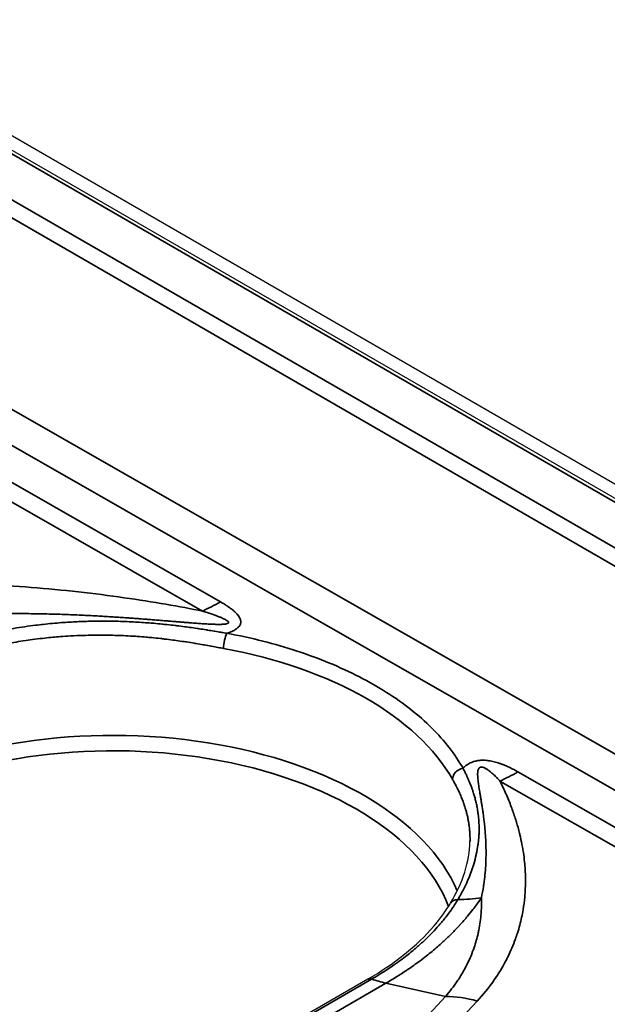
# Model space of a CAD drawing. Header units: millimetres. Extents: x -6858 to 6858, y -375 to 4365.
# Tile 40 of 97: x 2569 to 2582, y 1064 to 1086. Entities that reach past the tile are written whole.
import ezdxf

# ---------------------------------------------------------------- set-up
doc = ezdxf.new("R2010")
doc.units = ezdxf.units.MM
doc.header["$LTSCALE"] = 15
doc.layers.add('_Sichtbarkanten', color=7, linetype='Continuous', lineweight=25)
doc.layers.add('Sichtbar schmal (ISO)', color=7, linetype='Continuous', lineweight=35)

msp = doc.modelspace()

# ---------------------------------------------------------------- linework, layer by layer
at = {"layer": '_Sichtbarkanten'}
for p, q in [((2207.637, 1291.57), (2594.643, 1068.132)), ((2208.078, 1291.638), (2594.653, 1068.449)), ((2576.969, 1064.376), (2571.984, 1061.498))]:
    msp.add_line(p, q, dxfattribs=at)
msp.add_ellipse((2577.094, 1064.16), major_axis=(-0.125, 0.216), ratio=0.564828, start_param=6.282566, end_param=6.282667, dxfattribs=at)
msp.add_open_spline([(2578.825, 1066.081), (2579.105, 1066.543), (2579.25, 1067.014), (2579.259, 1067.456)], degree=3, dxfattribs=at)
msp.add_open_spline([(2576.969, 1064.376), (2577.569, 1064.722), (2578.074, 1065.129), (2578.592, 1065.73), (2578.719, 1065.904), (2578.825, 1066.081)], degree=3, knots=[0, 0, 0, 0, 0.5144142, 0.5144142, 0.7148915, 0.7148915, 0.7148915, 0.7148915], dxfattribs=at)
at = {"layer": 'Sichtbar schmal (ISO)'}
for p, q in [((2594.518, 1068.119), (2207.512, 1291.557)), ((2206.628, 1291.04), (2593.622, 1067.609)), ((2593.445, 1067.306), (2206.451, 1290.737)), ((2430.808, 1156.063), (2590.302, 1064.96)), ((2589.599, 1064.555), (2430.455, 1155.458)), ((2573.672, 1072.824), (2513.298, 1107.316)), ((2573.268, 1072.618), (2512.895, 1107.109)), ((2588.877, 1064.137), (2580.332, 1069.019)), ((2588.496, 1063.918), (2579.928, 1068.813)), ((2572.075, 1061.503), (2577.057, 1064.379)), ((2572.396, 1061.412), (2577.378, 1064.289)), ((2578.711, 1063.99), (2577.378, 1064.289)), ((2577.297, 1062.472), (2578.711, 1063.99)), ((2578.006, 1062.371), (2579.42, 1063.889))]:
    msp.add_line(p, q, dxfattribs=at)
for centre, major_axis, ratio, start_param, end_param in [((2573.653, 1076.917), (2.48, 4.341), 0.580365, 3.809991, 3.924359), ((2573.82, 1071.915), (-0.045, -0.246), 0.255576, 3.777674, 5.333391), ((2571.268, 1067.41), (7.991, 0.037), 0.574224, 0.311801, 1.253209), ((2571.267, 1065.249), (7.944, 0), 0.57735, 0.244066, 2.356194), ((2571.267, 1065.048), (7.694, 0), 0.57735, 0.217725, 2.356194), ((2579.104, 1068.895), (-0.217, -0.123), 0.779138, 4.300088, 5.851051), ((2580.314, 1073.112), (2.48, 4.341), 0.580359, 3.809986, 3.924354), ((2579.039, 1065.951), (-0.214, 0.129), 0.764405, 5.367619, 6.283188), ((2577.947, 1070.329), (-4.448, 2.285), 0.784472, 2.172583, 2.286789), ((2577.094, 1064.16), (-0.125, 0.216), 0.564828, 5.700308, 6.282565), ((2576.344, 1068.79), (2.5, -4.33), 0.57735, 5.700762, 5.79448), ((2579.228, 1061.739), (-1.829, 1.704), 0.803702, 5.270685, 5.583182)]:
    msp.add_ellipse(centre, major_axis=major_axis, ratio=ratio, start_param=start_param, end_param=end_param, dxfattribs=at)
for points, knots in [([(2573.268, 1072.618), (2573.013, 1072.668), (2572.74, 1072.719), (2572.447, 1072.77), (2572.154, 1072.82), (2571.842, 1072.87), (2571.513, 1072.917), (2571.185, 1072.964), (2570.841, 1073.008), (2570.492, 1073.047), (2570.142, 1073.086), (2569.787, 1073.12), (2569.436, 1073.148), (2569.085, 1073.176), (2568.736, 1073.197), (2568.395, 1073.213), (2568.054, 1073.228), (2567.719, 1073.237), (2567.393, 1073.241), (2567.066, 1073.245), (2566.747, 1073.243), (2566.422, 1073.235), (2566.097, 1073.227), (2565.767, 1073.213), (2565.435, 1073.191), (2565.104, 1073.17), (2564.772, 1073.141), (2564.451, 1073.106), (2564.131, 1073.07), (2563.822, 1073.028), (2563.521, 1072.979)], [0, 0, 0, 0, 0.1, 0.1, 0.1, 0.2, 0.2, 0.2, 0.3, 0.3, 0.3, 0.4, 0.4, 0.4, 0.5, 0.5, 0.5, 0.6, 0.6, 0.6, 0.7, 0.7, 0.7, 0.8, 0.8, 0.8, 0.9, 0.9, 0.9, 1, 1, 1, 1]), ([(2573.819, 1072.119), (2573.84, 1072.126), (2573.879, 1072.14), (2573.931, 1072.162), (2573.978, 1072.186), (2574.018, 1072.21), (2574.051, 1072.234), (2574.078, 1072.259), (2574.098, 1072.284), (2574.114, 1072.311), (2574.124, 1072.34), (2574.128, 1072.372), (2574.125, 1072.407), (2574.112, 1072.446), (2574.091, 1072.487), (2574.06, 1072.53), (2574.02, 1072.575), (2573.97, 1072.622), (2573.911, 1072.669), (2573.842, 1072.719), (2573.763, 1072.77), (2573.704, 1072.806), (2573.672, 1072.824)], [0, 0, 0, 0, 0.05, 0.1, 0.15, 0.2, 0.25, 0.3, 0.35, 0.4, 0.45, 0.5, 0.55, 0.6, 0.65, 0.7, 0.75, 0.8, 0.85, 0.9, 0.95, 1, 1, 1, 1]), ([(2568.385, 1072.557), (2568.457, 1072.559), (2568.528, 1072.56), (2568.598, 1072.561), (2568.671, 1072.561), (2568.743, 1072.562), (2568.815, 1072.562), (2568.885, 1072.563), (2568.954, 1072.563), (2569.023, 1072.563), (2569.091, 1072.563), (2569.159, 1072.562), (2569.226, 1072.562), (2569.296, 1072.561), (2569.365, 1072.56), (2569.433, 1072.559), (2569.498, 1072.558), (2569.562, 1072.557), (2569.627, 1072.556), (2569.696, 1072.555), (2569.765, 1072.553), (2569.834, 1072.551), (2569.897, 1072.55), (2569.959, 1072.548), (2570.021, 1072.546), (2570.091, 1072.544), (2570.16, 1072.541), (2570.229, 1072.539), (2570.289, 1072.537), (2570.348, 1072.534), (2570.406, 1072.532), (2570.475, 1072.529), (2570.544, 1072.526), (2570.61, 1072.523), (2570.665, 1072.52), (2570.718, 1072.518), (2570.77, 1072.515), (2570.835, 1072.512), (2570.898, 1072.508), (2570.96, 1072.505), (2571.007, 1072.502), (2571.053, 1072.499), (2571.098, 1072.497), (2571.157, 1072.493), (2571.214, 1072.49), (2571.269, 1072.486), (2571.31, 1072.484), (2571.349, 1072.481), (2571.388, 1072.479), (2571.441, 1072.475), (2571.492, 1072.472), (2571.542, 1072.468), (2571.577, 1072.466), (2571.611, 1072.464), (2571.645, 1072.461), (2571.693, 1072.458), (2571.74, 1072.454), (2571.785, 1072.451), (2571.816, 1072.449), (2571.846, 1072.447), (2571.875, 1072.444), (2571.92, 1072.441), (2571.963, 1072.438), (2572.004, 1072.435), (2572.031, 1072.433), (2572.058, 1072.431), (2572.083, 1072.428), (2572.124, 1072.425), (2572.164, 1072.422), (2572.203, 1072.419), (2572.226, 1072.417), (2572.249, 1072.415), (2572.272, 1072.414), (2572.31, 1072.41), (2572.347, 1072.408), (2572.382, 1072.405), (2572.403, 1072.403), (2572.423, 1072.401), (2572.443, 1072.4), (2572.478, 1072.397), (2572.512, 1072.394), (2572.545, 1072.391), (2572.563, 1072.39), (2572.581, 1072.388), (2572.599, 1072.387), (2572.632, 1072.384), (2572.663, 1072.382), (2572.694, 1072.379), (2572.71, 1072.378), (2572.726, 1072.376), (2572.741, 1072.375), (2572.771, 1072.373), (2572.801, 1072.37), (2572.829, 1072.368), (2572.843, 1072.367), (2572.857, 1072.366), (2572.871, 1072.365), (2572.899, 1072.362), (2572.926, 1072.36), (2572.952, 1072.358), (2572.965, 1072.357), (2572.977, 1072.356), (2572.989, 1072.355), (2573.015, 1072.353), (2573.04, 1072.351), (2573.065, 1072.349), (2573.076, 1072.349), (2573.086, 1072.348), (2573.097, 1072.347), (2573.121, 1072.345), (2573.145, 1072.343), (2573.168, 1072.342), (2573.177, 1072.341), (2573.187, 1072.34), (2573.196, 1072.34), (2573.219, 1072.338), (2573.241, 1072.337), (2573.262, 1072.335), (2573.27, 1072.335), (2573.279, 1072.334), (2573.287, 1072.334), (2573.308, 1072.332), (2573.329, 1072.331), (2573.349, 1072.33), (2573.356, 1072.329), (2573.364, 1072.329), (2573.371, 1072.328), (2573.391, 1072.327), (2573.41, 1072.326), (2573.429, 1072.325), (2573.436, 1072.325), (2573.442, 1072.325), (2573.449, 1072.324), (2573.467, 1072.323), (2573.485, 1072.323), (2573.503, 1072.322), (2573.508, 1072.322), (2573.514, 1072.322), (2573.52, 1072.321), (2573.537, 1072.321), (2573.553, 1072.32), (2573.569, 1072.32), (2573.574, 1072.32), (2573.579, 1072.32), (2573.584, 1072.32), (2573.6, 1072.319), (2573.615, 1072.319), (2573.629, 1072.319), (2573.634, 1072.319), (2573.638, 1072.319), (2573.642, 1072.319), (2573.656, 1072.319), (2573.67, 1072.319), (2573.682, 1072.32), (2573.686, 1072.32), (2573.689, 1072.32), (2573.693, 1072.32), (2573.705, 1072.32), (2573.717, 1072.321), (2573.728, 1072.321), (2573.731, 1072.322), (2573.734, 1072.322), (2573.737, 1072.322), (2573.748, 1072.323), (2573.758, 1072.324), (2573.767, 1072.325), (2573.769, 1072.325), (2573.772, 1072.325), (2573.774, 1072.325), (2573.783, 1072.326), (2573.791, 1072.328), (2573.798, 1072.329), (2573.8, 1072.33), (2573.802, 1072.33), (2573.803, 1072.33), (2573.812, 1072.332), (2573.819, 1072.334), (2573.825, 1072.336), (2573.831, 1072.338), (2573.837, 1072.341), (2573.841, 1072.343), (2573.844, 1072.346), (2573.847, 1072.348), (2573.849, 1072.35), (2573.851, 1072.354), (2573.853, 1072.358), (2573.853, 1072.362), (2573.852, 1072.365), (2573.851, 1072.369), (2573.849, 1072.374), (2573.846, 1072.378), (2573.842, 1072.383), (2573.836, 1072.388), (2573.83, 1072.394), (2573.823, 1072.399), (2573.814, 1072.405), (2573.805, 1072.412), (2573.794, 1072.418), (2573.782, 1072.425), (2573.769, 1072.432), (2573.755, 1072.439), (2573.739, 1072.447), (2573.723, 1072.454), (2573.705, 1072.462), (2573.686, 1072.471), (2573.666, 1072.479), (2573.645, 1072.488), (2573.623, 1072.497), (2573.6, 1072.505), (2573.576, 1072.515), (2573.55, 1072.524), (2573.524, 1072.533), (2573.496, 1072.543), (2573.467, 1072.553), (2573.438, 1072.563), (2573.406, 1072.574), (2573.373, 1072.585), (2573.34, 1072.595), (2573.305, 1072.606), (2573.268, 1072.618)], [0, 0, 0, 0, 0.0111631, 0.0111631, 0.0111631, 0.0227273, 0.0227273, 0.0227273, 0.0341267, 0.0341267, 0.0341267, 0.0454545, 0.0454545, 0.0454545, 0.0571315, 0.0571315, 0.0571315, 0.0681818, 0.0681818, 0.0681818, 0.0801074, 0.0801074, 0.0801074, 0.0909091, 0.0909091, 0.0909091, 0.1031116, 0.1031116, 0.1031116, 0.1136364, 0.1136364, 0.1136364, 0.1261424, 0.1261424, 0.1261424, 0.1363636, 0.1363636, 0.1363636, 0.1491424, 0.1491424, 0.1491424, 0.1590909, 0.1590909, 0.1590909, 0.1721187, 0.1721187, 0.1721187, 0.1818182, 0.1818182, 0.1818182, 0.1951022, 0.1951022, 0.1951022, 0.2045455, 0.2045455, 0.2045455, 0.2181008, 0.2181008, 0.2181008, 0.2272727, 0.2272727, 0.2272727, 0.2411027, 0.2411027, 0.2411027, 0.25, 0.25, 0.25, 0.2640998, 0.2640998, 0.2640998, 0.2727273, 0.2727273, 0.2727273, 0.2870956, 0.2870956, 0.2870956, 0.2954545, 0.2954545, 0.2954545, 0.3100923, 0.3100923, 0.3100923, 0.3181818, 0.3181818, 0.3181818, 0.3330902, 0.3330902, 0.3330902, 0.3409091, 0.3409091, 0.3409091, 0.3560873, 0.3560873, 0.3560873, 0.3636364, 0.3636364, 0.3636364, 0.3790837, 0.3790837, 0.3790837, 0.3863636, 0.3863636, 0.3863636, 0.4020801, 0.4020801, 0.4020801, 0.4090909, 0.4090909, 0.4090909, 0.4250764, 0.4250764, 0.4250764, 0.4318182, 0.4318182, 0.4318182, 0.4480721, 0.4480721, 0.4480721, 0.4545455, 0.4545455, 0.4545455, 0.4710691, 0.4710691, 0.4710691, 0.4772727, 0.4772727, 0.4772727, 0.4940691, 0.4940691, 0.4940691, 0.5, 0.5, 0.5, 0.5170679, 0.5170679, 0.5170679, 0.5227273, 0.5227273, 0.5227273, 0.5400636, 0.5400636, 0.5400636, 0.5454545, 0.5454545, 0.5454545, 0.5630599, 0.5630599, 0.5630599, 0.5681818, 0.5681818, 0.5681818, 0.5860568, 0.5860568, 0.5860568, 0.5909091, 0.5909091, 0.5909091, 0.6090541, 0.6090541, 0.6090541, 0.6136364, 0.6136364, 0.6136364, 0.6320524, 0.6320524, 0.6320524, 0.6363636, 0.6363636, 0.6363636, 0.6550458, 0.6550458, 0.6550458, 0.6590909, 0.6590909, 0.6590909, 0.6818182, 0.6818182, 0.6818182, 0.7045455, 0.7045455, 0.7045455, 0.7240223, 0.7240223, 0.7240223, 0.75, 0.75, 0.75, 0.7727273, 0.7727273, 0.7727273, 0.7954545, 0.7954545, 0.7954545, 0.8181818, 0.8181818, 0.8181818, 0.8409091, 0.8409091, 0.8409091, 0.8636364, 0.8636364, 0.8636364, 0.8863636, 0.8863636, 0.8863636, 0.9090909, 0.9090909, 0.9090909, 0.9318182, 0.9318182, 0.9318182, 0.9545455, 0.9545455, 0.9545455, 0.9772727, 0.9772727, 0.9772727, 0.9999988, 0.9999988, 0.9999988, 0.9999988]), ([(2573.819, 1072.119), (2573.78, 1072.126), (2573.738, 1072.133), (2573.693, 1072.141), (2573.69, 1072.141), (2573.688, 1072.142), (2573.685, 1072.142), (2573.642, 1072.149), (2573.597, 1072.157), (2573.548, 1072.165), (2573.542, 1072.166), (2573.537, 1072.167), (2573.531, 1072.168), (2573.485, 1072.175), (2573.435, 1072.183), (2573.383, 1072.192), (2573.373, 1072.193), (2573.363, 1072.195), (2573.353, 1072.196), (2573.303, 1072.204), (2573.25, 1072.213), (2573.193, 1072.221), (2573.179, 1072.223), (2573.164, 1072.226), (2573.148, 1072.228), (2573.094, 1072.236), (2573.038, 1072.244), (2572.979, 1072.252), (2572.958, 1072.255), (2572.937, 1072.258), (2572.915, 1072.261), (2572.859, 1072.269), (2572.8, 1072.276), (2572.74, 1072.284), (2572.712, 1072.287), (2572.684, 1072.291), (2572.655, 1072.294), (2572.597, 1072.301), (2572.537, 1072.308), (2572.475, 1072.314), (2572.439, 1072.318), (2572.402, 1072.322), (2572.365, 1072.326), (2572.306, 1072.332), (2572.244, 1072.337), (2572.181, 1072.343), (2572.135, 1072.347), (2572.089, 1072.351), (2572.041, 1072.354), (2571.981, 1072.359), (2571.918, 1072.363), (2571.854, 1072.367), (2571.797, 1072.371), (2571.738, 1072.374), (2571.678, 1072.377), (2571.617, 1072.38), (2571.554, 1072.383), (2571.489, 1072.385), (2571.418, 1072.387), (2571.346, 1072.389), (2571.271, 1072.391), (2571.209, 1072.392), (2571.146, 1072.392), (2571.081, 1072.393), (2570.995, 1072.393), (2570.905, 1072.392), (2570.811, 1072.39), (2570.751, 1072.389), (2570.688, 1072.388), (2570.625, 1072.386), (2570.518, 1072.382), (2570.408, 1072.377), (2570.293, 1072.37), (2570.234, 1072.367), (2570.173, 1072.362), (2570.111, 1072.358), (2569.982, 1072.348), (2569.847, 1072.336), (2569.706, 1072.32), (2569.65, 1072.314), (2569.592, 1072.307), (2569.534, 1072.3), (2569.377, 1072.281), (2569.213, 1072.257), (2569.043, 1072.229), (2568.993, 1072.22), (2568.941, 1072.211), (2568.889, 1072.202), (2568.703, 1072.168), (2568.51, 1072.128), (2568.318, 1072.083), (2568.278, 1072.074), (2568.238, 1072.064), (2568.198, 1072.054), (2567.994, 1072.004), (2567.793, 1071.948), (2567.604, 1071.89), (2567.579, 1071.883), (2567.553, 1071.875), (2567.528, 1071.867), (2567.331, 1071.805), (2567.149, 1071.742), (2566.977, 1071.677), (2566.965, 1071.673), (2566.953, 1071.668), (2566.942, 1071.664)], [0, 0, 0, 0, 0.0555556, 0.0555556, 0.0555556, 0.058618, 0.058618, 0.058618, 0.1111111, 0.1111111, 0.1111111, 0.1172417, 0.1172417, 0.1172417, 0.1666667, 0.1666667, 0.1666667, 0.1758409, 0.1758409, 0.1758409, 0.2222222, 0.2222222, 0.2222222, 0.2344346, 0.2344346, 0.2344346, 0.2777778, 0.2777778, 0.2777778, 0.2930748, 0.2930748, 0.2930748, 0.3333333, 0.3333333, 0.3333333, 0.3516899, 0.3516899, 0.3516899, 0.3888889, 0.3888889, 0.3888889, 0.4102924, 0.4102924, 0.4102924, 0.4444444, 0.4444444, 0.4444444, 0.4689048, 0.4689048, 0.4689048, 0.5, 0.5, 0.5, 0.5275123, 0.5275123, 0.5275123, 0.5555556, 0.5555556, 0.5555556, 0.5861208, 0.5861208, 0.5861208, 0.6111111, 0.6111111, 0.6111111, 0.6447263, 0.6447263, 0.6447263, 0.6666667, 0.6666667, 0.6666667, 0.7033293, 0.7033293, 0.7033293, 0.7222222, 0.7222222, 0.7222222, 0.7619148, 0.7619148, 0.7619148, 0.7777778, 0.7777778, 0.7777778, 0.8205255, 0.8205255, 0.8205255, 0.8333333, 0.8333333, 0.8333333, 0.8792862, 0.8792862, 0.8792862, 0.8888889, 0.8888889, 0.8888889, 0.9378572, 0.9378572, 0.9378572, 0.9444444, 0.9444444, 0.9444444, 0.9964278, 0.9964278, 0.9964278, 1, 1, 1, 1]), ([(2573.743, 1071.781), (2573.704, 1071.788), (2573.662, 1071.796), (2573.617, 1071.804), (2573.615, 1071.805), (2573.613, 1071.805), (2573.611, 1071.805), (2573.568, 1071.813), (2573.523, 1071.822), (2573.474, 1071.83), (2573.47, 1071.831), (2573.465, 1071.832), (2573.46, 1071.833), (2573.413, 1071.842), (2573.364, 1071.85), (2573.312, 1071.86), (2573.303, 1071.861), (2573.295, 1071.863), (2573.286, 1071.864), (2573.236, 1071.873), (2573.182, 1071.882), (2573.126, 1071.892), (2573.113, 1071.894), (2573.1, 1071.896), (2573.087, 1071.898), (2573.032, 1071.907), (2572.975, 1071.916), (2572.915, 1071.925), (2572.897, 1071.928), (2572.879, 1071.931), (2572.861, 1071.933), (2572.803, 1071.942), (2572.743, 1071.951), (2572.68, 1071.959), (2572.657, 1071.962), (2572.633, 1071.966), (2572.608, 1071.969), (2572.548, 1071.977), (2572.485, 1071.985), (2572.42, 1071.992), (2572.39, 1071.996), (2572.359, 1071.999), (2572.327, 1072.003), (2572.264, 1072.01), (2572.199, 1072.017), (2572.131, 1072.023), (2572.092, 1072.027), (2572.053, 1072.03), (2572.012, 1072.034), (2571.947, 1072.039), (2571.879, 1072.045), (2571.809, 1072.049), (2571.761, 1072.053), (2571.711, 1072.056), (2571.66, 1072.059), (2571.592, 1072.063), (2571.522, 1072.066), (2571.45, 1072.069), (2571.39, 1072.071), (2571.327, 1072.074), (2571.264, 1072.075), (2571.194, 1072.077), (2571.122, 1072.078), (2571.048, 1072.078), (2570.973, 1072.079), (2570.897, 1072.079), (2570.817, 1072.078), (2570.746, 1072.077), (2570.672, 1072.075), (2570.597, 1072.072), (2570.505, 1072.07), (2570.411, 1072.065), (2570.313, 1072.06), (2570.24, 1072.056), (2570.166, 1072.051), (2570.089, 1072.045), (2569.978, 1072.036), (2569.862, 1072.026), (2569.742, 1072.013), (2569.669, 1072.005), (2569.594, 1071.996), (2569.518, 1071.986), (2569.383, 1071.969), (2569.243, 1071.948), (2569.098, 1071.924), (2569.026, 1071.912), (2568.954, 1071.899), (2568.88, 1071.885), (2568.72, 1071.854), (2568.556, 1071.82), (2568.393, 1071.781), (2568.329, 1071.766), (2568.266, 1071.75), (2568.203, 1071.734), (2568.03, 1071.689), (2567.861, 1071.641), (2567.7, 1071.591), (2567.651, 1071.576), (2567.603, 1071.56), (2567.556, 1071.545), (2567.39, 1071.491), (2567.236, 1071.436), (2567.091, 1071.38), (2567.058, 1071.367), (2567.025, 1071.355), (2566.992, 1071.342)], [0, 0, 0, 0, 0.0555556, 0.0555556, 0.0555556, 0.0582173, 0.0582173, 0.0582173, 0.1111111, 0.1111111, 0.1111111, 0.1164409, 0.1164409, 0.1164409, 0.1666667, 0.1666667, 0.1666667, 0.174643, 0.174643, 0.174643, 0.2222222, 0.2222222, 0.2222222, 0.2328385, 0.2328385, 0.2328385, 0.2777778, 0.2777778, 0.2777778, 0.2910746, 0.2910746, 0.2910746, 0.3333333, 0.3333333, 0.3333333, 0.3492931, 0.3492931, 0.3492931, 0.3888889, 0.3888889, 0.3888889, 0.4074983, 0.4074983, 0.4074983, 0.4444444, 0.4444444, 0.4444444, 0.4657121, 0.4657121, 0.4657121, 0.5, 0.5, 0.5, 0.5239218, 0.5239218, 0.5239218, 0.5555556, 0.5555556, 0.5555556, 0.5821324, 0.5821324, 0.5821324, 0.6111111, 0.6111111, 0.6111111, 0.6403406, 0.6403406, 0.6403406, 0.6666667, 0.6666667, 0.6666667, 0.6985439, 0.6985439, 0.6985439, 0.7222222, 0.7222222, 0.7222222, 0.756726, 0.756726, 0.756726, 0.7777778, 0.7777778, 0.7777778, 0.8148742, 0.8148742, 0.8148742, 0.8333333, 0.8333333, 0.8333333, 0.8732803, 0.8732803, 0.8732803, 0.8888889, 0.8888889, 0.8888889, 0.9315269, 0.9315269, 0.9315269, 0.9444444, 0.9444444, 0.9444444, 0.9896666, 0.9896666, 0.9896666, 1, 1, 1, 1]), ([(2580.332, 1069.019), (2580.307, 1069.033), (2580.282, 1069.047), (2580.258, 1069.06), (2580.233, 1069.073), (2580.21, 1069.085), (2580.186, 1069.097), (2580.163, 1069.109), (2580.14, 1069.12), (2580.117, 1069.13), (2580.094, 1069.141), (2580.071, 1069.151), (2580.049, 1069.16), (2580.027, 1069.169), (2580.005, 1069.178), (2579.984, 1069.186), (2579.962, 1069.194), (2579.941, 1069.202), (2579.92, 1069.209), (2579.9, 1069.216), (2579.879, 1069.223), (2579.859, 1069.228), (2579.838, 1069.234), (2579.818, 1069.24), (2579.799, 1069.245), (2579.779, 1069.25), (2579.759, 1069.254), (2579.74, 1069.258), (2579.721, 1069.262), (2579.702, 1069.265), (2579.683, 1069.268), (2579.664, 1069.27), (2579.646, 1069.273), (2579.628, 1069.274), (2579.611, 1069.276), (2579.593, 1069.277), (2579.577, 1069.278), (2579.56, 1069.278), (2579.543, 1069.278), (2579.527, 1069.278), (2579.511, 1069.277), (2579.496, 1069.276), (2579.48, 1069.275), (2579.465, 1069.274), (2579.45, 1069.272), (2579.434, 1069.269), (2579.419, 1069.267), (2579.404, 1069.264), (2579.388, 1069.26), (2579.372, 1069.257), (2579.356, 1069.252), (2579.34, 1069.247), (2579.324, 1069.241), (2579.307, 1069.235), (2579.291, 1069.228), (2579.274, 1069.221), (2579.257, 1069.213), (2579.241, 1069.204), (2579.225, 1069.195), (2579.209, 1069.185), (2579.193, 1069.174), (2579.177, 1069.163), (2579.162, 1069.151), (2579.147, 1069.139), (2579.132, 1069.127), (2579.117, 1069.113), (2579.103, 1069.099)], [0, 0, 0, 0, 0.0454545, 0.0454545, 0.0454545, 0.0909091, 0.0909091, 0.0909091, 0.1363636, 0.1363636, 0.1363636, 0.1818182, 0.1818182, 0.1818182, 0.2272727, 0.2272727, 0.2272727, 0.2727273, 0.2727273, 0.2727273, 0.3181818, 0.3181818, 0.3181818, 0.3636364, 0.3636364, 0.3636364, 0.4090909, 0.4090909, 0.4090909, 0.4545455, 0.4545455, 0.4545455, 0.5, 0.5, 0.5, 0.5454545, 0.5454545, 0.5454545, 0.5909091, 0.5909091, 0.5909091, 0.6363636, 0.6363636, 0.6363636, 0.6818182, 0.6818182, 0.6818182, 0.7272727, 0.7272727, 0.7272727, 0.7727273, 0.7727273, 0.7727273, 0.8181818, 0.8181818, 0.8181818, 0.8636364, 0.8636364, 0.8636364, 0.9090909, 0.9090909, 0.9090909, 0.9545455, 0.9545455, 0.9545455, 1, 1, 1, 1]), ([(2579.928, 1068.813), (2579.914, 1068.829), (2579.899, 1068.845), (2579.885, 1068.86), (2579.871, 1068.875), (2579.858, 1068.889), (2579.844, 1068.902), (2579.831, 1068.916), (2579.818, 1068.929), (2579.805, 1068.941), (2579.793, 1068.953), (2579.78, 1068.965), (2579.768, 1068.976), (2579.756, 1068.987), (2579.744, 1068.997), (2579.733, 1069.007), (2579.721, 1069.016), (2579.71, 1069.026), (2579.699, 1069.034), (2579.689, 1069.043), (2579.678, 1069.051), (2579.668, 1069.058), (2579.658, 1069.065), (2579.648, 1069.072), (2579.638, 1069.078), (2579.628, 1069.085), (2579.619, 1069.09), (2579.61, 1069.095), (2579.601, 1069.1), (2579.592, 1069.105), (2579.584, 1069.109), (2579.576, 1069.112), (2579.568, 1069.116), (2579.56, 1069.118), (2579.553, 1069.121), (2579.546, 1069.123), (2579.539, 1069.124), (2579.533, 1069.125), (2579.526, 1069.126), (2579.52, 1069.126), (2579.514, 1069.127), (2579.509, 1069.127), (2579.503, 1069.126), (2579.497, 1069.125), (2579.492, 1069.123), (2579.487, 1069.121), (2579.482, 1069.119), (2579.476, 1069.116), (2579.471, 1069.112), (2579.467, 1069.108), (2579.462, 1069.103), (2579.458, 1069.097), (2579.454, 1069.091), (2579.45, 1069.084), (2579.447, 1069.076), (2579.443, 1069.068), (2579.441, 1069.059), (2579.438, 1069.049), (2579.436, 1069.039), (2579.435, 1069.028), (2579.433, 1069.016), (2579.433, 1069.015), (2579.433, 1069.014), (2579.433, 1069.014), (2579.432, 1069.002), (2579.431, 1068.991), (2579.431, 1068.978), (2579.431, 1068.977), (2579.431, 1068.976), (2579.431, 1068.975), (2579.431, 1068.962), (2579.431, 1068.949), (2579.431, 1068.935), (2579.432, 1068.934), (2579.432, 1068.933), (2579.432, 1068.931), (2579.432, 1068.917), (2579.433, 1068.903), (2579.434, 1068.888), (2579.434, 1068.886), (2579.435, 1068.885), (2579.435, 1068.883), (2579.436, 1068.868), (2579.437, 1068.852), (2579.439, 1068.836), (2579.439, 1068.834), (2579.44, 1068.832), (2579.44, 1068.83), (2579.442, 1068.814), (2579.444, 1068.796), (2579.446, 1068.778), (2579.446, 1068.776), (2579.447, 1068.774), (2579.447, 1068.772), (2579.449, 1068.754), (2579.452, 1068.735), (2579.455, 1068.715), (2579.455, 1068.713), (2579.456, 1068.71), (2579.456, 1068.708), (2579.459, 1068.688), (2579.462, 1068.667), (2579.466, 1068.645), (2579.466, 1068.642), (2579.467, 1068.64), (2579.467, 1068.637), (2579.471, 1068.615), (2579.474, 1068.592), (2579.478, 1068.568), (2579.479, 1068.565), (2579.479, 1068.562), (2579.48, 1068.559), (2579.484, 1068.535), (2579.488, 1068.51), (2579.492, 1068.484), (2579.493, 1068.48), (2579.493, 1068.477), (2579.494, 1068.474), (2579.498, 1068.447), (2579.503, 1068.419), (2579.508, 1068.39), (2579.508, 1068.387), (2579.509, 1068.383), (2579.509, 1068.379), (2579.514, 1068.35), (2579.519, 1068.319), (2579.524, 1068.288), (2579.525, 1068.283), (2579.525, 1068.279), (2579.526, 1068.275), (2579.531, 1068.243), (2579.536, 1068.209), (2579.541, 1068.174), (2579.542, 1068.169), (2579.543, 1068.165), (2579.544, 1068.16), (2579.549, 1068.124), (2579.554, 1068.088), (2579.559, 1068.05), (2579.56, 1068.044), (2579.56, 1068.038), (2579.561, 1068.033), (2579.566, 1067.994), (2579.571, 1067.954), (2579.576, 1067.913), (2579.577, 1067.907), (2579.577, 1067.9), (2579.578, 1067.894), (2579.583, 1067.852), (2579.587, 1067.809), (2579.592, 1067.764), (2579.592, 1067.757), (2579.593, 1067.75), (2579.594, 1067.743), (2579.598, 1067.698), (2579.602, 1067.65), (2579.605, 1067.601), (2579.606, 1067.593), (2579.606, 1067.586), (2579.607, 1067.578), (2579.61, 1067.528), (2579.612, 1067.477), (2579.615, 1067.423), (2579.615, 1067.414), (2579.615, 1067.405), (2579.616, 1067.396), (2579.617, 1067.341), (2579.618, 1067.285), (2579.619, 1067.225), (2579.619, 1067.215), (2579.619, 1067.205), (2579.619, 1067.195), (2579.618, 1067.135), (2579.617, 1067.072), (2579.615, 1067.007), (2579.614, 1066.995), (2579.614, 1066.984), (2579.613, 1066.972), (2579.61, 1066.906), (2579.605, 1066.837), (2579.599, 1066.765), (2579.598, 1066.752), (2579.597, 1066.738), (2579.595, 1066.725), (2579.588, 1066.652), (2579.579, 1066.576), (2579.568, 1066.496), (2579.565, 1066.481), (2579.563, 1066.466), (2579.561, 1066.451), (2579.548, 1066.37), (2579.533, 1066.285), (2579.514, 1066.198)], [0.0000003, 0.0000003, 0.0000003, 0.0000003, 0.0238095, 0.0238095, 0.0238095, 0.047619, 0.047619, 0.047619, 0.0714286, 0.0714286, 0.0714286, 0.0952381, 0.0952381, 0.0952381, 0.1190476, 0.1190476, 0.1190476, 0.1428571, 0.1428571, 0.1428571, 0.1666667, 0.1666667, 0.1666667, 0.1904762, 0.1904762, 0.1904762, 0.2142857, 0.2142857, 0.2142857, 0.2380952, 0.2380952, 0.2380952, 0.2619048, 0.2619048, 0.2619048, 0.2857143, 0.2857143, 0.2857143, 0.3095238, 0.3095238, 0.3095238, 0.3333333, 0.3333333, 0.3333333, 0.3571429, 0.3571429, 0.3571429, 0.3809524, 0.3809524, 0.3809524, 0.4047619, 0.4047619, 0.4047619, 0.4285714, 0.4285714, 0.4285714, 0.452381, 0.452381, 0.452381, 0.4761905, 0.4761905, 0.4761905, 0.4780213, 0.4780213, 0.4780213, 0.5, 0.5, 0.5, 0.5019237, 0.5019237, 0.5019237, 0.5238095, 0.5238095, 0.5238095, 0.5258277, 0.5258277, 0.5258277, 0.547619, 0.547619, 0.547619, 0.5497301, 0.5497301, 0.5497301, 0.5714286, 0.5714286, 0.5714286, 0.5736311, 0.5736311, 0.5736311, 0.5952381, 0.5952381, 0.5952381, 0.597532, 0.597532, 0.597532, 0.6190476, 0.6190476, 0.6190476, 0.6214327, 0.6214327, 0.6214327, 0.6428571, 0.6428571, 0.6428571, 0.6453338, 0.6453338, 0.6453338, 0.6666667, 0.6666667, 0.6666667, 0.6692356, 0.6692356, 0.6692356, 0.6904762, 0.6904762, 0.6904762, 0.6931371, 0.6931371, 0.6931371, 0.7142857, 0.7142857, 0.7142857, 0.7170382, 0.7170382, 0.7170382, 0.7380952, 0.7380952, 0.7380952, 0.7409386, 0.7409386, 0.7409386, 0.7619048, 0.7619048, 0.7619048, 0.764838, 0.764838, 0.764838, 0.7857143, 0.7857143, 0.7857143, 0.788739, 0.788739, 0.788739, 0.8095238, 0.8095238, 0.8095238, 0.8126427, 0.8126427, 0.8126427, 0.8333333, 0.8333333, 0.8333333, 0.8365461, 0.8365461, 0.8365461, 0.8571429, 0.8571429, 0.8571429, 0.8604471, 0.8604471, 0.8604471, 0.8809524, 0.8809524, 0.8809524, 0.8843478, 0.8843478, 0.8843478, 0.9047619, 0.9047619, 0.9047619, 0.9082487, 0.9082487, 0.9082487, 0.9285714, 0.9285714, 0.9285714, 0.9321488, 0.9321488, 0.9321488, 0.952381, 0.952381, 0.952381, 0.9560539, 0.9560539, 0.9560539, 0.9761905, 0.9761905, 0.9761905, 0.9799466, 0.9799466, 0.9799466, 1, 1, 1, 1]), ([(2578.987, 1066.16), (2579.04, 1066.249), (2579.087, 1066.334), (2579.129, 1066.417), (2579.149, 1066.457), (2579.168, 1066.496), (2579.185, 1066.535), (2579.211, 1066.59), (2579.233, 1066.644), (2579.254, 1066.696), (2579.277, 1066.755), (2579.298, 1066.812), (2579.316, 1066.867), (2579.325, 1066.895), (2579.334, 1066.922), (2579.342, 1066.949), (2579.365, 1067.023), (2579.383, 1067.094), (2579.398, 1067.162), (2579.399, 1067.167), (2579.4, 1067.171), (2579.401, 1067.176), (2579.417, 1067.248), (2579.429, 1067.316), (2579.438, 1067.381), (2579.44, 1067.395), (2579.442, 1067.41), (2579.443, 1067.424), (2579.45, 1067.473), (2579.454, 1067.52), (2579.457, 1067.566), (2579.459, 1067.597), (2579.461, 1067.627), (2579.462, 1067.657), (2579.463, 1067.683), (2579.463, 1067.709), (2579.464, 1067.734), (2579.464, 1067.779), (2579.463, 1067.823), (2579.461, 1067.865), (2579.46, 1067.872), (2579.46, 1067.88), (2579.46, 1067.887), (2579.457, 1067.935), (2579.453, 1067.982), (2579.448, 1068.027), (2579.447, 1068.035), (2579.446, 1068.044), (2579.445, 1068.052), (2579.441, 1068.087), (2579.436, 1068.122), (2579.431, 1068.155), (2579.427, 1068.177), (2579.423, 1068.199), (2579.419, 1068.22), (2579.416, 1068.237), (2579.413, 1068.254), (2579.409, 1068.271), (2579.402, 1068.306), (2579.395, 1068.339), (2579.387, 1068.371), (2579.386, 1068.373), (2579.386, 1068.375), (2579.385, 1068.377), (2579.377, 1068.411), (2579.368, 1068.443), (2579.359, 1068.474), (2579.356, 1068.485), (2579.352, 1068.497), (2579.349, 1068.508), (2579.343, 1068.527), (2579.338, 1068.545), (2579.332, 1068.562), (2579.324, 1068.586), (2579.316, 1068.61), (2579.308, 1068.633), (2579.307, 1068.636), (2579.305, 1068.64), (2579.304, 1068.644), (2579.295, 1068.67), (2579.285, 1068.695), (2579.276, 1068.719), (2579.273, 1068.728), (2579.269, 1068.737), (2579.266, 1068.746), (2579.26, 1068.761), (2579.254, 1068.775), (2579.248, 1068.79), (2579.24, 1068.81), (2579.231, 1068.829), (2579.223, 1068.848), (2579.222, 1068.851), (2579.221, 1068.854), (2579.22, 1068.856), (2579.21, 1068.878), (2579.2, 1068.9), (2579.191, 1068.92), (2579.188, 1068.927), (2579.185, 1068.934), (2579.181, 1068.941), (2579.175, 1068.956), (2579.168, 1068.97), (2579.161, 1068.984), (2579.155, 1068.998), (2579.148, 1069.011), (2579.141, 1069.024), (2579.137, 1069.033), (2579.133, 1069.041), (2579.129, 1069.049), (2579.12, 1069.066), (2579.112, 1069.083), (2579.103, 1069.099)], [0.0000004, 0.0000004, 0.0000004, 0.0000004, 0.0420998, 0.0420998, 0.0420998, 0.0625, 0.0625, 0.0625, 0.0919658, 0.0919658, 0.0919658, 0.125, 0.125, 0.125, 0.1416352, 0.1416352, 0.1416352, 0.1875, 0.1875, 0.1875, 0.1907795, 0.1907795, 0.1907795, 0.2393282, 0.2393282, 0.2393282, 0.25, 0.25, 0.25, 0.2872633, 0.2872633, 0.2872633, 0.3125, 0.3125, 0.3125, 0.3346868, 0.3346868, 0.3346868, 0.375, 0.375, 0.375, 0.3818014, 0.3818014, 0.3818014, 0.4286546, 0.4286546, 0.4286546, 0.4375, 0.4375, 0.4375, 0.4749949, 0.4749949, 0.4749949, 0.5, 0.5, 0.5, 0.5205129, 0.5205129, 0.5205129, 0.5625, 0.5625, 0.5625, 0.5650614, 0.5650614, 0.5650614, 0.6086315, 0.6086315, 0.6086315, 0.625, 0.625, 0.625, 0.6513309, 0.6513309, 0.6513309, 0.6875, 0.6875, 0.6875, 0.6933307, 0.6933307, 0.6933307, 0.7348318, 0.7348318, 0.7348318, 0.75, 0.75, 0.75, 0.7761429, 0.7761429, 0.7761429, 0.8125, 0.8125, 0.8125, 0.8177681, 0.8177681, 0.8177681, 0.86059, 0.86059, 0.86059, 0.875, 0.875, 0.875, 0.9062867, 0.9062867, 0.9062867, 0.9375, 0.9375, 0.9375, 0.957441, 0.957441, 0.957441, 1, 1, 1, 1]), ([(2579.259, 1067.456), (2579.259, 1067.457), (2579.259, 1067.457), (2579.259, 1067.457), (2579.26, 1067.495), (2579.26, 1067.532), (2579.259, 1067.568), (2579.259, 1067.599), (2579.257, 1067.629), (2579.255, 1067.658), (2579.253, 1067.688), (2579.251, 1067.717), (2579.248, 1067.745), (2579.245, 1067.777), (2579.241, 1067.808), (2579.237, 1067.839), (2579.234, 1067.861), (2579.23, 1067.884), (2579.226, 1067.905), (2579.221, 1067.938), (2579.215, 1067.97), (2579.208, 1068.001), (2579.204, 1068.018), (2579.201, 1068.034), (2579.197, 1068.051), (2579.189, 1068.084), (2579.181, 1068.116), (2579.172, 1068.147), (2579.169, 1068.159), (2579.165, 1068.171), (2579.162, 1068.183), (2579.152, 1068.216), (2579.142, 1068.249), (2579.131, 1068.28), (2579.128, 1068.288), (2579.126, 1068.296), (2579.123, 1068.304), (2579.111, 1068.337), (2579.099, 1068.369), (2579.087, 1068.4), (2579.085, 1068.405), (2579.084, 1068.409), (2579.082, 1068.414), (2579.069, 1068.447), (2579.055, 1068.479), (2579.042, 1068.509), (2579.041, 1068.511), (2579.04, 1068.513), (2579.039, 1068.515), (2579.025, 1068.547), (2579.01, 1068.578), (2578.996, 1068.608), (2578.982, 1068.638), (2578.967, 1068.666), (2578.953, 1068.694), (2578.953, 1068.695), (2578.952, 1068.697), (2578.951, 1068.698), (2578.936, 1068.727), (2578.922, 1068.754), (2578.908, 1068.78), (2578.894, 1068.806), (2578.88, 1068.83), (2578.867, 1068.854)], [0.3124104, 0.3124104, 0.3124104, 0.3124104, 0.3125, 0.3125, 0.3125, 0.3460351, 0.3460351, 0.3460351, 0.375, 0.375, 0.375, 0.4040839, 0.4040839, 0.4040839, 0.4375, 0.4375, 0.4375, 0.4622056, 0.4622056, 0.4622056, 0.5, 0.5, 0.5, 0.5203889, 0.5203889, 0.5203889, 0.5625, 0.5625, 0.5625, 0.5786487, 0.5786487, 0.5786487, 0.625, 0.625, 0.625, 0.6369152, 0.6369152, 0.6369152, 0.6875, 0.6875, 0.6875, 0.6951342, 0.6951342, 0.6951342, 0.75, 0.75, 0.75, 0.7533002, 0.7533002, 0.7533002, 0.8125, 0.8125, 0.8125, 0.8714978, 0.8714978, 0.8714978, 0.875, 0.875, 0.875, 0.9375, 0.9375, 0.9375, 1, 1, 1, 1]), ([(2579.42, 1063.889), (2579.55, 1064.028), (2579.668, 1064.172), (2579.775, 1064.322), (2579.784, 1064.336), (2579.794, 1064.349), (2579.803, 1064.363), (2579.899, 1064.5), (2579.985, 1064.642), (2580.062, 1064.788), (2580.077, 1064.816), (2580.091, 1064.845), (2580.105, 1064.874), (2580.171, 1065.007), (2580.229, 1065.143), (2580.277, 1065.278), (2580.293, 1065.322), (2580.308, 1065.366), (2580.322, 1065.41), (2580.36, 1065.529), (2580.391, 1065.647), (2580.415, 1065.762), (2580.427, 1065.818), (2580.438, 1065.874), (2580.447, 1065.929), (2580.464, 1066.027), (2580.476, 1066.122), (2580.484, 1066.214), (2580.49, 1066.279), (2580.495, 1066.342), (2580.497, 1066.404), (2580.501, 1066.48), (2580.502, 1066.554), (2580.501, 1066.626), (2580.501, 1066.696), (2580.498, 1066.764), (2580.494, 1066.83), (2580.491, 1066.887), (2580.486, 1066.943), (2580.481, 1066.998), (2580.474, 1067.072), (2580.464, 1067.143), (2580.454, 1067.213), (2580.448, 1067.255), (2580.441, 1067.296), (2580.434, 1067.336), (2580.42, 1067.413), (2580.405, 1067.488), (2580.388, 1067.562), (2580.381, 1067.591), (2580.375, 1067.62), (2580.367, 1067.648), (2580.347, 1067.73), (2580.325, 1067.81), (2580.301, 1067.889), (2580.295, 1067.908), (2580.29, 1067.927), (2580.284, 1067.946), (2580.256, 1068.033), (2580.226, 1068.12), (2580.194, 1068.207), (2580.19, 1068.217), (2580.187, 1068.227), (2580.183, 1068.237), (2580.147, 1068.332), (2580.108, 1068.427), (2580.066, 1068.522), (2580.065, 1068.523), (2580.065, 1068.524), (2580.064, 1068.526), (2580.022, 1068.622), (2579.977, 1068.717), (2579.928, 1068.813)], [0, 0, 0, 0, 0.0769231, 0.0769231, 0.0769231, 0.0838148, 0.0838148, 0.0838148, 0.1538462, 0.1538462, 0.1538462, 0.1675148, 0.1675148, 0.1675148, 0.2307692, 0.2307692, 0.2307692, 0.2513804, 0.2513804, 0.2513804, 0.3076923, 0.3076923, 0.3076923, 0.3353355, 0.3353355, 0.3353355, 0.3846154, 0.3846154, 0.3846154, 0.4191474, 0.4191474, 0.4191474, 0.4615385, 0.4615385, 0.4615385, 0.5029587, 0.5029587, 0.5029587, 0.5384615, 0.5384615, 0.5384615, 0.5867833, 0.5867833, 0.5867833, 0.6153846, 0.6153846, 0.6153846, 0.6705634, 0.6705634, 0.6705634, 0.6923077, 0.6923077, 0.6923077, 0.7543444, 0.7543444, 0.7543444, 0.7692308, 0.7692308, 0.7692308, 0.838191, 0.838191, 0.838191, 0.8461538, 0.8461538, 0.8461538, 0.9220285, 0.9220285, 0.9220285, 0.9230769, 0.9230769, 0.9230769, 0.9999997, 0.9999997, 0.9999997, 0.9999997]), ([(2577.057, 1064.379), (2577.181, 1064.451), (2577.301, 1064.525), (2577.417, 1064.601), (2577.462, 1064.631), (2577.506, 1064.66), (2577.55, 1064.69), (2577.606, 1064.73), (2577.662, 1064.769), (2577.716, 1064.81), (2577.802, 1064.873), (2577.885, 1064.938), (2577.966, 1065.004), (2577.975, 1065.012), (2577.984, 1065.02), (2577.993, 1065.027), (2578.057, 1065.08), (2578.118, 1065.134), (2578.177, 1065.188), (2578.241, 1065.246), (2578.303, 1065.305), (2578.362, 1065.365), (2578.369, 1065.372), (2578.376, 1065.379), (2578.383, 1065.387), (2578.432, 1065.437), (2578.48, 1065.488), (2578.527, 1065.54), (2578.581, 1065.601), (2578.632, 1065.662), (2578.682, 1065.723), (2578.693, 1065.737), (2578.704, 1065.751), (2578.715, 1065.765), (2578.757, 1065.818), (2578.797, 1065.872), (2578.835, 1065.926), (2578.889, 1066.003), (2578.94, 1066.081), (2578.987, 1066.16)], [0, 0, 0, 0, 0.1444838, 0.1444838, 0.1444838, 0.2, 0.2, 0.2, 0.2724802, 0.2724802, 0.2724802, 0.3867454, 0.3867454, 0.3867454, 0.4, 0.4, 0.4, 0.4908329, 0.4908329, 0.4908329, 0.5883542, 0.5883542, 0.5883542, 0.6, 0.6, 0.6, 0.682307, 0.682307, 0.682307, 0.7782848, 0.7782848, 0.7782848, 0.8, 0.8, 0.8, 0.8825105, 0.8825105, 0.8825105, 1, 1, 1, 1]), ([(2577.378, 1064.289), (2577.531, 1064.377), (2577.669, 1064.463), (2577.794, 1064.546), (2577.814, 1064.559), (2577.833, 1064.571), (2577.852, 1064.584), (2577.954, 1064.653), (2578.047, 1064.719), (2578.133, 1064.783), (2578.185, 1064.822), (2578.235, 1064.86), (2578.283, 1064.898), (2578.328, 1064.933), (2578.37, 1064.967), (2578.411, 1065.001), (2578.496, 1065.071), (2578.574, 1065.139), (2578.646, 1065.205), (2578.655, 1065.213), (2578.664, 1065.222), (2578.674, 1065.23), (2578.736, 1065.287), (2578.794, 1065.343), (2578.85, 1065.399), (2578.91, 1065.459), (2578.966, 1065.518), (2579.021, 1065.577), (2579.025, 1065.582), (2579.029, 1065.586), (2579.034, 1065.591), (2579.092, 1065.655), (2579.15, 1065.721), (2579.205, 1065.787), (2579.246, 1065.837), (2579.286, 1065.887), (2579.325, 1065.937), (2579.338, 1065.954), (2579.352, 1065.972), (2579.365, 1065.99), (2579.417, 1066.058), (2579.466, 1066.128), (2579.514, 1066.198)], [0, 0, 0, 0, 0.111111, 0.111111, 0.111111, 0.12833, 0.12833, 0.12833, 0.222222, 0.222222, 0.222222, 0.279832, 0.279832, 0.279832, 0.333333, 0.333333, 0.333333, 0.444444, 0.444444, 0.444444, 0.458596, 0.458596, 0.458596, 0.555556, 0.555556, 0.555556, 0.658959, 0.658959, 0.658959, 0.666667, 0.666667, 0.666667, 0.777778, 0.777778, 0.777778, 0.860089, 0.860089, 0.860089, 0.888889, 0.888889, 0.888889, 1, 1, 1, 1]), ([(2578.711, 1063.99), (2578.807, 1064.1), (2578.895, 1064.215), (2578.975, 1064.333), (2578.996, 1064.365), (2579.017, 1064.397), (2579.037, 1064.429), (2579.093, 1064.518), (2579.143, 1064.608), (2579.189, 1064.7), (2579.223, 1064.767), (2579.254, 1064.835), (2579.282, 1064.903), (2579.307, 1064.964), (2579.33, 1065.025), (2579.351, 1065.085), (2579.387, 1065.19), (2579.417, 1065.295), (2579.441, 1065.399), (2579.446, 1065.424), (2579.452, 1065.45), (2579.457, 1065.475), (2579.483, 1065.603), (2579.499, 1065.729), (2579.508, 1065.849), (2579.509, 1065.858), (2579.509, 1065.867), (2579.51, 1065.876), (2579.517, 1065.987), (2579.518, 1066.095), (2579.514, 1066.198)], [0, 0, 0, 0, 0.1666667, 0.1666667, 0.1666667, 0.2113117, 0.2113117, 0.2113117, 0.3333333, 0.3333333, 0.3333333, 0.4220346, 0.4220346, 0.4220346, 0.5, 0.5, 0.5, 0.6340077, 0.6340077, 0.6340077, 0.6666667, 0.6666667, 0.6666667, 0.8333333, 0.8333333, 0.8333333, 0.8456259, 0.8456259, 0.8456259, 1, 1, 1, 1])]:
    msp.add_open_spline(points, degree=3, knots=knots, dxfattribs=at)
msp.add_open_spline([(2579.103, 1069.099), (2579.014, 1069.256), (2578.808, 1069.563), (2578.416, 1070.004), (2577.946, 1070.419), (2577.403, 1070.802), (2576.793, 1071.151), (2576.122, 1071.461), (2575.398, 1071.729), (2574.629, 1071.952), (2574.093, 1072.069), (2573.819, 1072.119)], degree=3, dxfattribs=at)

doc.saveas('drawing.dxf')
